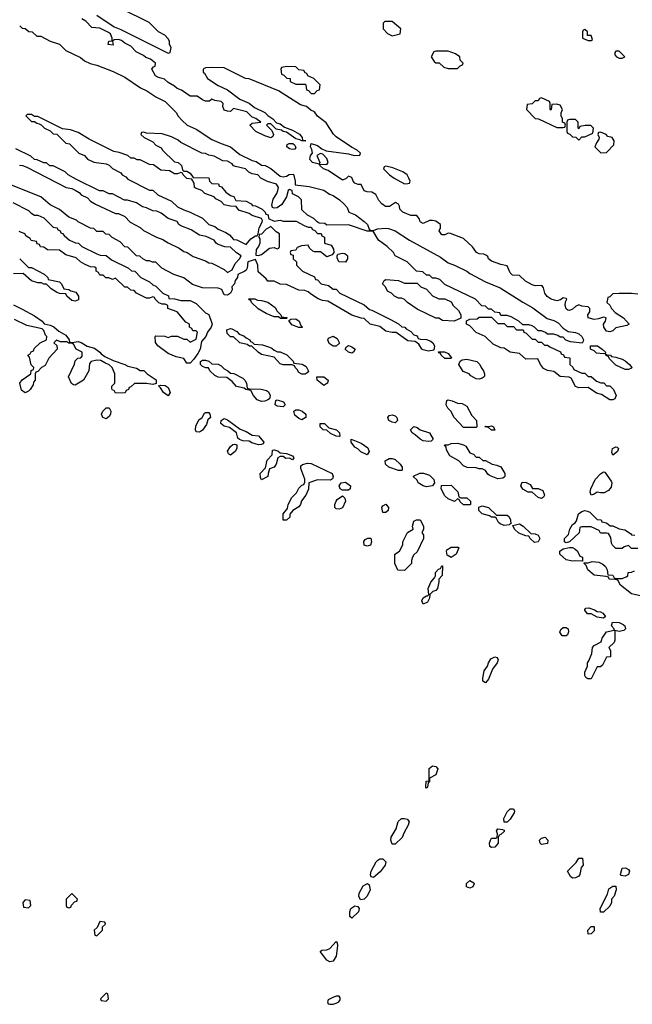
# Model space of a CAD drawing. Header units: inches. Extents: x 2769577 to 2880010, y 685631 to 825129.
# Tile 50 of 155: x 2784154 to 2788095, y 747654 to 753989. Entities that reach past the tile are written whole.
import ezdxf

# ---------------------------------------------------------------- set-up
doc = ezdxf.new("R2010")
doc.units = ezdxf.units.IN
doc.header["$MEASUREMENT"] = 0
doc.layers.add('C7784', color=7, linetype='Continuous')
doc.layers.add('C7785', color=7, linetype='Continuous')

msp = doc.modelspace()

# ---------------------------------------------------------------- linework, layer by layer
at = {"layer": 'C7784', "color": 4, "elevation": 4}
msp.add_lwpolyline([(2787983.4, 750000), (2787983.5, 749996.5), (2787977.3, 749982.7), (2787944.7, 749950), (2787954, 749930), (2787954, 749890), (2787930, 749888), (2787903.6, 749836.4), (2787890, 749826), (2787870, 749826), (2787830, 749748.7), (2787808.9, 749748.9), (2787796.4, 749756.4), (2787788.9, 749768.9), (2787788.7, 749790), (2787806, 749830), (2787806, 749850), (2787816.4, 749863.6), (2787835.3, 749910), (2787838, 749950), (2787850, 749962), (2787894, 749986), (2787898.7, 750000)], dxfattribs=at)
at = {"layer": 'C7784', "color": 4}
for points, elevation in [([(2787150, 749722), (2787134, 749734), (2787132.7, 749752.7), (2787141, 749799), (2787164.5, 749830), (2787170, 749851), (2787184, 749876), (2787210, 749890.3), (2787226, 749886), (2787231, 749870), (2787225.5, 749850), (2787196.3, 749810), (2787170, 749745.2)], 4), ([(2786770, 749044), (2786766, 749050), (2786769.4, 749090), (2786788, 749092), (2786788.3, 749171.7), (2786810, 749188.4), (2786830, 749184.9), (2786843, 749170), (2786830.6, 749130), (2786791.1, 749108.9), (2786790, 749086), (2786782, 749078), (2786778, 749050)], 4), ([(2787270, 748826), (2787268, 748850), (2787290, 748892), (2787310, 748912), (2787331.6, 748911.6), (2787336.9, 748896.9), (2787334.4, 748885.6), (2787310, 748846), (2787290, 748826)], 4), ([(2786550, 748684), (2786542.4, 748710), (2786544.7, 748730), (2786576.9, 748783.1), (2786589.6, 748830), (2786610, 748848.4), (2786630.3, 748850.3), (2786646, 748846), (2786659.1, 748830), (2786653, 748807), (2786624.4, 748755.6), (2786613.8, 748726.2), (2786570, 748684)], 4), ([(2787190, 748662), (2787178, 748670), (2787175.3, 748690), (2787182, 748710), (2787190, 748722), (2787218, 748722), (2787226, 748730), (2787228, 748750), (2787222, 748770), (2787230, 748782), (2787259.6, 748779.6), (2787270, 748774), (2787270, 748766), (2787250, 748746), (2787238, 748742), (2787232.7, 748727.3), (2787231.3, 748690), (2787210, 748664)], 4), ([(2787510, 748682), (2787502, 748690), (2787498, 748710), (2787510, 748722), (2787534, 748730), (2787551.1, 748711.1), (2787550, 748688)], 4), ([(2786430, 748469), (2786414.6, 748474.6), (2786410, 748486), (2786416, 748510), (2786447.3, 748570), (2786458, 748582), (2786470, 748590.3), (2786491, 748590), (2786510.4, 748570.4), (2786506, 748550), (2786473.1, 748506.9)], 4), ([(2787710, 748466), (2787696.4, 748476.4), (2787678, 748510), (2787734.6, 748565.4), (2787750, 748594), (2787774, 748594), (2787778, 748550), (2787766, 748534), (2787758, 748490), (2787750, 748478), (2787730, 748468.7)], 4), ([(2788050, 748478), (2788022, 748482), (2788018, 748490), (2788029.3, 748530.7), (2788051.1, 748531.1), (2788070, 748522), (2788076, 748510), (2788070, 748488.7)], 4), ([(2787050, 748402), (2787029.1, 748409.1), (2787029.2, 748430.8), (2787050, 748451.3), (2787076, 748436), (2787078, 748430), (2787070, 748409)], 4), ([(2786347, 748327), (2786336.2, 748350), (2786338.4, 748370), (2786364.2, 748415.8), (2786391, 748431), (2786402, 748422), (2786408, 748390), (2786390.3, 748349.7), (2786370, 748329.4)], 4), ([(2787890, 748246), (2787888, 748270), (2787936.4, 748363.6), (2787944, 748396), (2787970, 748414), (2787990, 748414), (2787991.3, 748390), (2787978, 748350), (2787962, 748330), (2787962, 748310), (2787950, 748286), (2787910, 748246)], 4), ([(2784190, 748326), (2784174, 748310), (2784178, 748278), (2784210, 748274), (2784226, 748290), (2784222, 748322)], 8), ([(2784490, 748366), (2784454, 748330), (2784454, 748290), (2784458, 748278), (2784470, 748274), (2784482, 748278), (2784487.3, 748292.7), (2784507.3, 748312.7), (2784522, 748318), (2784526, 748330)], 8), ([(2786290, 748208.7), (2786278, 748218), (2786278.4, 748250), (2786285.1, 748270), (2786310, 748287.7), (2786330, 748282.8), (2786337.1, 748270), (2786332.7, 748250)], 4), ([(2784670, 748186), (2784652.7, 748147.3), (2784634, 748130), (2784638, 748098), (2784650, 748094), (2784686, 748130), (2784687.3, 748152.7), (2784706, 748170), (2784702, 748182)], 8), ([(2787810, 748106), (2787808.7, 748130), (2787830, 748154), (2787850, 748154), (2787850, 748126), (2787830, 748108)], 4), ([(2786150, 747928), (2786130, 747938.7), (2786087.2, 747992.8), (2786097.2, 748002.8), (2786130, 748005.3), (2786150, 748012.4), (2786190, 748057.3), (2786196.3, 748050), (2786199.3, 748030), (2786190, 747964), (2786170, 747932)], 4), ([(2784710, 747726), (2784674, 747690), (2784678, 747678), (2784710, 747674), (2784726, 747690), (2784722, 747722)], 8), ([(2786210, 747706), (2786190, 747706), (2786163.6, 747696.4), (2786138, 747682), (2786134, 747670), (2786138, 747658), (2786150, 747654), (2786170, 747654), (2786190, 747662), (2786206, 747670), (2786216.4, 747683.6), (2786216.4, 747696.4)], 8)]:
    msp.add_lwpolyline(points, close=True, dxfattribs=dict(at, elevation=elevation))
at = {"layer": 'C7785', "color": 4, "elevation": 4}
for points in [[(2784650, 754018), (2784762, 753942), (2784805.4, 753925.4), (2785110, 753774), (2785122, 753778), (2785128, 753810), (2785118, 753830), (2785118, 753850), (2785110, 753866), (2785088.4, 753888.4), (2785046, 753910), (2784986, 753970), (2784810, 754058)], [(2788130, 752222), (2788090, 752228), (2788010, 752228), (2787970, 752226), (2787950, 752206), (2787938, 752202), (2787932, 752170), (2787951.3, 752151.3), (2787962, 752130), (2787985.4, 752105.4), (2788038, 752070), (2788074, 752030), (2788058.8, 752021.2), (2787990, 752006.6), (2787970, 751987.2), (2787950, 751981.5), (2787930, 751985.7), (2787911.5, 752010), (2787909.3, 752030.7), (2787922, 752050), (2787926, 752070), (2787910, 752075.3), (2787876.8, 752063.2), (2787850, 752059.5), (2787810, 752069.5), (2787809.6, 752090.4), (2787821.2, 752110), (2787821.2, 752130), (2787810, 752141.2), (2787770, 752146), (2787750, 752154), (2787730, 752144.5), (2787710, 752126.3), (2787690, 752116.9), (2787680.7, 752120.7), (2787668.7, 752128.7), (2787663.6, 752150), (2787665.6, 752174.4), (2787674, 752190), (2787670, 752195.3), (2787650, 752199), (2787632.8, 752187.2), (2787610, 752180.5), (2787572.7, 752190), (2787547.8, 752207.8), (2787531.8, 752230), (2787524.1, 752264.1), (2787515.9, 752275.9), (2787510, 752279.3), (2787470, 752277), (2787450, 752282.9), (2787407.2, 752307.2), (2787370, 752342.7), (2787325.1, 752345.1), (2787310, 752359.3), (2787290, 752405.2), (2787250, 752413.2), (2787190, 752436), (2787169.3, 752450), (2787165.2, 752465.2), (2787153.6, 752473.6), (2787139.5, 752479.5), (2787110, 752481.6), (2787093.2, 752490), (2787067.3, 752527.3), (2787010, 752581.2), (2786926.4, 752613.6), (2786910, 752615.3), (2786890, 752604.5), (2786870, 752605.1), (2786853.2, 752630), (2786862, 752650), (2786862, 752670), (2786831.6, 752691.6), (2786810, 752697), (2786790, 752696), (2786750, 752677.2), (2786730, 752689.2), (2786726.3, 752706.3), (2786709.3, 752729.3), (2786670, 752729.5), (2786619, 752750), (2786599.3, 752770), (2786597.2, 752790), (2786590, 752802), (2786571.9, 752811.9), (2786533.1, 752786.9), (2786507, 752787), (2786483.7, 752803.7), (2786465.1, 752825.1), (2786444.1, 752864.1), (2786418.9, 752878.9), (2786390, 752880.7), (2786370, 752887), (2786350, 752928), (2786331, 752929), (2786310, 752937.2), (2786299.3, 752950), (2786290, 752974), (2786270, 752982), (2786253.2, 752966.8), (2786230, 752957), (2786138.4, 753018.4), (2786108.1, 753028.1), (2786084, 753050), (2786080.4, 753059.6), (2786130, 753058), (2786139, 753070), (2786130, 753095.3), (2786103.1, 753123.1), (2786090, 753128.7), (2786066, 753114), (2786084.7, 753070), (2786079.8, 753060.2), (2786037.2, 753070), (2786019.5, 753090), (2786025.6, 753114.4), (2786038, 753130), (2786034, 753154), (2786024, 753170), (2786028.4, 753191.6), (2786070, 753178.8), (2786096.9, 753156.9), (2786124.7, 753144.7), (2786270, 753124.7), (2786306, 753114), (2786342, 753118), (2786346, 753130), (2786326, 753150), (2786288.7, 753168.7), (2786190, 753235.3), (2786172.9, 753252.9), (2786124.7, 753324.7), (2786070, 753368), (2786050, 753395.3), (2786026.3, 753406.3), (2785998, 753430), (2785961.5, 753441.5), (2785818, 753530), (2785630, 753608), (2785606, 753610), (2785470, 753678), (2785390, 753682), (2785350, 753678), (2785334, 753670), (2785334, 753650), (2785343.6, 753643.6), (2785362, 753610), (2785430, 753564.7), (2785490, 753538), (2785570, 753478), (2785630.7, 753450.7), (2785664, 753424), (2785730, 753391.3), (2785750, 753371.3), (2785782, 753350), (2785805.4, 753325.4), (2785830, 753318), (2785856.9, 753296.9), (2785910, 753278), (2785953, 753253), (2785972, 753230), (2785974, 753214), (2785994, 753210), (2785970, 753208.7), (2785956.4, 753216.4), (2785930, 753222), (2785870, 753264), (2785849.4, 753269.4), (2785838, 753278), (2785804, 753284), (2785770, 753318), (2785750, 753318), (2785742, 753310), (2785776, 753276), (2785786.8, 753250), (2785782.8, 753237.2), (2785770, 753227.8), (2785730, 753242), (2785672.7, 753270), (2785634, 753310), (2785650, 753322.8), (2785706, 753330), (2785672.9, 753352.9), (2785650, 753362), (2785614.8, 753394.8), (2785530, 753418), (2785510, 753398), (2785490, 753399.3), (2785470, 753407), (2785461.2, 753430), (2785462, 753450), (2785450, 753462), (2785409.1, 753469.1), (2785390, 753478), (2785375.2, 753464.8), (2785350, 753464.2), (2785330, 753472), (2785296.6, 753496.6), (2785250, 753496.4), (2785195.1, 753535.1), (2785166.3, 753546.3), (2785150, 753560.9), (2785110, 753583.7), (2785085.8, 753605.8), (2785039.7, 753619.7), (2785028.4, 753628.4), (2785004, 753670), (2785014, 753686), (2785026, 753690), (2785028, 753710), (2784995.3, 753735.3), (2784966, 753746), (2784950, 753759.3), (2784902.4, 753782.4), (2784870, 753819), (2784830, 753837.2), (2784810, 753855.3), (2784790, 753861.2), (2784761, 753859), (2784752, 753850), (2784754.4, 753825.6), (2784724, 753830), (2784728, 753850), (2784748, 753852), (2784749, 753870), (2784737.5, 753897.5), (2784726.3, 753906.3), (2784670, 753933.2), (2784618, 753938), (2784579.6, 753979.6), (2784554.5, 753994.5)], [(2784154, 753950), (2784170, 753934), (2784190, 753932), (2784212.7, 753912.7), (2784234, 753910), (2784263.6, 753883.6), (2784290, 753882), (2784350.9, 753850.9), (2784410, 753831.3), (2784451.1, 753791.1), (2784545.4, 753745.4), (2784570, 753724.7), (2784607.1, 753707.1), (2784650, 753696), (2784754.4, 753654.4), (2784830, 753618), (2784930.7, 753550.7), (2784972, 753530), (2785030, 753491.3), (2785090, 753462), (2785162, 753390), (2785172, 753370), (2785199.6, 753339.6), (2785232, 753310), (2785290, 753284.7), (2785390, 753218), (2785450, 753191.3), (2785510.9, 753170.9), (2785570, 753122), (2785650, 753082), (2785675.3, 753075.3), (2785710, 753052), (2785734, 753050), (2785770, 753031.3), (2785830, 752982), (2785850, 752978), (2785870, 752981), (2785887.3, 752992.7), (2785914.8, 752994.8), (2785926.8, 752950), (2785927.1, 752927.1), (2786015.3, 752915.3), (2786110, 752891), (2786146.4, 752866.4), (2786170, 752858), (2786212, 752830), (2786242, 752802), (2786259.8, 752779.8), (2786272, 752750), (2786314, 752734), (2786370.7, 752690.7), (2786392, 752670), (2786402, 752642), (2786410, 752634), (2786430, 752632), (2786456.4, 752643.6), (2786510, 752646.8), (2786526, 752646), (2786570, 752631.3), (2786662, 752570), (2786861.4, 752461.4), (2786910, 752424.7), (2786952, 752410), (2787030, 752371), (2787050, 752356), (2787150, 752302.8), (2787244.5, 752264.5), (2787390.6, 752170.6), (2787454.6, 752134.6), (2787547.3, 752067.3), (2787590, 752053), (2787617.3, 752037.3), (2787650, 752004.7), (2787682, 751982), (2787730, 751976.3), (2787750, 751966.8), (2787770.7, 751950), (2787781, 751930), (2787779.8, 751920.2), (2787772, 751908), (2787696.4, 751916.4), (2787667.3, 751927.3), (2787650, 751946), (2787630, 751946), (2787616.4, 751956.4), (2787590, 751966), (2787550, 751966), (2787536.4, 751976.4), (2787510, 751986), (2787490, 751986), (2787466, 752010), (2787450, 752018), (2787430, 752026), (2787390, 752026), (2787366, 752050), (2787316.4, 752076.4), (2787290, 752086), (2787250, 752086), (2787242, 752102), (2787210, 752106), (2787190, 752126), (2787170, 752126), (2787150, 752146), (2787127.3, 752147.3), (2787086, 752190), (2786890, 752286), (2786856.4, 752316.4), (2786830, 752326), (2786810, 752326), (2786790, 752346), (2786770, 752346), (2786747.3, 752367.3), (2786706, 752370), (2786646, 752430), (2786568.9, 752468.9), (2786558, 752490), (2786518, 752530), (2786462, 752570), (2786427.3, 752627.3), (2786390, 752628), (2786270, 752668), (2786130, 752666), (2786116.4, 752676.4), (2786080.4, 752680.4), (2786067.3, 752687.3), (2786046, 752710), (2786006, 752730), (2785970, 752766), (2785966, 752830), (2785948, 752850), (2785908.9, 752868.9), (2785906, 752890), (2785890, 752895.3), (2785882, 752890), (2785871.3, 752850), (2785841.1, 752798.9), (2785810, 752777.2), (2785790, 752775.3), (2785780.2, 752780.2), (2785775.3, 752795.3), (2785785.6, 752834.4), (2785808.7, 752870), (2785815.3, 752890), (2785818, 752910), (2785806, 752930), (2785748.7, 752948.7), (2785706, 752970), (2785686, 752990), (2785650, 752998), (2785628.4, 753008.4), (2785606, 753030), (2785543.1, 753043.1), (2785530, 753048), (2785520.4, 753060.4), (2785490, 753078), (2785460.4, 753080.4), (2785406, 753110), (2785370, 753118), (2785348.4, 753128.4), (2785326, 753130), (2785190, 753198), (2785173.6, 753213.6), (2785130, 753235.3), (2785070, 753255.3), (2784970, 753258), (2784950, 753266), (2784938, 753262), (2784934, 753250), (2784954, 753230), (2785010, 753202), (2785030, 753182), (2785063.6, 753163.6), (2785072, 753150), (2785150, 753074), (2785174, 753070), (2785194, 753050), (2785202, 753022), (2785210, 753014), (2785230, 753014), (2785250, 753002), (2785270, 752974), (2785371.6, 752971.6), (2785374, 752950), (2785390, 752934), (2785432.7, 752932.7), (2785438, 752918), (2785452.7, 752912.7), (2785479.6, 752879.6), (2785510, 752858), (2785531.1, 752851.1), (2785544.7, 752824.7), (2785610, 752822), (2785643.6, 752803.6), (2785652.7, 752792.7), (2785670, 752792), (2785714, 752770), (2785734, 752750), (2785738, 752738), (2785752.7, 752732.7), (2785754, 752710), (2785790, 752692), (2785830, 752698), (2785850, 752692), (2785931.6, 752691.6), (2785983.6, 752663.6), (2786010, 752654), (2786030, 752654), (2786038, 752638), (2786052.7, 752632.7), (2786070, 752614), (2786092.7, 752612.7), (2786098, 752598), (2786114, 752590), (2786114, 752550), (2786158, 752538), (2786172.7, 752512.7), (2786174, 752490), (2786164.7, 752475.3), (2786130, 752462), (2786090, 752495.3), (2786050, 752495.3), (2786040.2, 752500.2), (2786019, 752519), (2786010, 752538), (2785966, 752534), (2785938, 752522), (2785930, 752506), (2785898, 752502), (2785894, 752490), (2785898, 752478), (2785912.7, 752472.7), (2785914, 752450), (2785934, 752430), (2785934, 752410), (2785974, 752370), (2786050, 752334), (2786058, 752318), (2786070, 752314), (2786094, 752290), (2786139.6, 752279.6), (2786170, 752254), (2786190, 752254), (2786214, 752230), (2786370, 752154), (2786403.6, 752123.6), (2786419.6, 752119.6), (2786539.8, 752059.8), (2786591.6, 752031.6), (2786612.7, 752012.7), (2786631.3, 752011.3), (2786639.6, 751999.6), (2786670, 751982), (2786690, 751962), (2786710, 751954), (2786718, 751938), (2786732.7, 751932.7), (2786770, 751932), (2786799.8, 751919.8), (2786812, 751910), (2786822, 751890), (2786818, 751862), (2786784.7, 751855.3), (2786750, 751865.2), (2786742, 751870), (2786722, 751902), (2786698, 751918), (2786650, 751922), (2786576.4, 751976.4), (2786550, 751975.3), (2786510, 751985.2), (2786470, 752015.3), (2786409, 752029), (2786370, 752066), (2786350, 752068), (2786290, 752088.7), (2786137.2, 752177.2), (2786102.7, 752182.7), (2786073.2, 752193.2), (2786024, 752224), (2786010, 752238), (2785987.3, 752247.3), (2785950, 752248), (2785870, 752286), (2785830, 752288), (2785790, 752306), (2785750, 752306), (2785740.4, 752320.4), (2785687.3, 752367.3), (2785686, 752410), (2785670, 752446), (2785622, 752430), (2785618, 752390), (2785610, 752378), (2785602, 752370), (2785558, 752350), (2785554.8, 752330), (2785541, 752310), (2785536, 752290), (2785518, 752270), (2785521, 752250), (2785510.8, 752229.2), (2785490, 752215.3), (2785470, 752218), (2785453.6, 752253.6), (2785430, 752262), (2785330, 752264), (2785265.6, 752285.6), (2785210, 752328.7), (2785146, 752350), (2785069.1, 752389.1), (2785030, 752428), (2785008.9, 752428.9), (2784990, 752438), (2784970, 752438), (2784946, 752450), (2784927.3, 752467.3), (2784906, 752470), (2784850, 752526), (2784830, 752528), (2784800.4, 752560.4), (2784748.4, 752588.4), (2784730, 752606), (2784708.4, 752608.4), (2784690, 752626), (2784650, 752626), (2784630, 752646), (2784610, 752648), (2784529.1, 752689.1), (2784519, 752699), (2784470, 752718), (2784410, 752768), (2784350, 752798), (2784290, 752848), (2784070, 752938)], [(2784152.7, 753052.7), (2784171.6, 753051.6), (2784199.6, 753039.6), (2784454, 752910), (2784490, 752902), (2784511.6, 752891.6), (2784536.9, 752876.9), (2784550, 752862), (2784590, 752842), (2784610, 752822), (2784642, 752802), (2784770, 752742), (2784790, 752742), (2784830, 752722), (2784865.4, 752685.4), (2784930, 752652), (2784950, 752632), (2785034, 752590), (2785075.3, 752575.3), (2785110, 752552), (2785179.8, 752519.8), (2785210, 752498), (2785230.9, 752490.9), (2785270, 752464.7), (2785350, 752438), (2785370, 752424.7), (2785390, 752422), (2785411.3, 752411.3), (2785470, 752382), (2785490, 752362), (2785520.4, 752379.6), (2785540.2, 752419.8), (2785568, 752450), (2785578, 752470), (2785548.9, 752488.9), (2785510, 752526), (2785472.7, 752527.3), (2785430, 752542), (2785418, 752550), (2785406, 752570), (2785354.6, 752594.6), (2785310, 752602), (2785256.4, 752636.4), (2785190, 752662), (2785178, 752670), (2785166, 752690), (2785109.1, 752709.1), (2785063.1, 752743.1), (2785036, 752756), (2785010, 752759), (2784970, 752778), (2784944, 752784), (2784906, 752810), (2784847.3, 752827.3), (2784828.4, 752828.4), (2784750, 752868), (2784728.9, 752868.9), (2784690, 752888), (2784668.4, 752888.4), (2784520.4, 752960.4), (2784466, 752990), (2784446, 753010), (2784370, 753048), (2784348.4, 753048.4), (2784327.3, 753067.3), (2784308.4, 753068.4), (2784267.3, 753087.3), (2784248.4, 753088.4), (2784226, 753110), (2784130, 753158)], [(2784110, 752812), (2784210, 752762), (2784225.4, 752745.4), (2784250, 752732), (2784270, 752732), (2784310, 752714), (2784370, 752654), (2784394, 752650), (2784398, 752638), (2784414, 752630), (2784418, 752618), (2784430, 752614), (2784439.6, 752599.6), (2784474, 752570), (2784512.7, 752552.7), (2784531.6, 752551.6), (2784554, 752530), (2784650, 752482), (2784672.7, 752472.7), (2784710, 752472), (2784743.6, 752443.6), (2784854, 752390), (2784872.7, 752372.7), (2784894, 752370), (2784934, 752330), (2784990, 752302), (2785010, 752282), (2785030, 752274), (2785074, 752230), (2785111.1, 752211.1), (2785114, 752194), (2785150, 752192), (2785190, 752182), (2785250, 752182), (2785290, 752162), (2785350, 752102), (2785371, 752091), (2785391.3, 752030), (2785384.7, 752010), (2785362, 751978), (2785351, 751950), (2785322.8, 751917.2), (2785314, 751870), (2785299.1, 751840.9), (2785275.3, 751804.7), (2785250, 751778), (2785230, 751778), (2785210, 751808), (2785160.2, 751820.2), (2785110, 751842), (2785042, 751890), (2785028, 751912), (2785026, 751950), (2785030, 751954), (2785088.4, 751951.6), (2785110, 751944.7), (2785130, 751952), (2785170, 751952), (2785210, 751934), (2785230, 751934), (2785250, 751914), (2785290, 751934), (2785298, 751978), (2785290, 751986), (2785267.3, 751987.3), (2785262, 752002), (2785246, 752010), (2785246, 752030), (2785223.1, 752043.1), (2785166, 752110), (2785106, 752130), (2785106, 752150), (2785090, 752158), (2785070, 752158), (2785050, 752168), (2785026, 752190), (2785022, 752202), (2785010, 752206), (2784990, 752198), (2784970, 752198), (2784934.6, 752214.6), (2784906, 752230), (2784890, 752246), (2784870, 752248), (2784847.3, 752267.3), (2784830, 752268), (2784770, 752326), (2784750, 752318), (2784727.3, 752327.3), (2784708.4, 752328.4), (2784690, 752346), (2784670, 752346), (2784662, 752362), (2784646, 752370), (2784646, 752390), (2784636.4, 752396.4), (2784610, 752398), (2784574.6, 752414.6), (2784546, 752430), (2784516.4, 752456.4), (2784450, 752475.3), (2784410, 752506), (2784332.7, 752507.3), (2784310, 752526), (2784287.3, 752527.3), (2784282, 752542), (2784267.3, 752547.3), (2784262, 752562), (2784227.3, 752567.3), (2784222, 752582), (2784196.4, 752596.4), (2784186, 752610), (2784150, 752626)], [(2784154, 752450), (2784210, 752394), (2784230, 752394), (2784311.6, 752351.6), (2784334, 752330), (2784338, 752318), (2784410, 752302), (2784422, 752290), (2784438, 752258), (2784470, 752252), (2784483.6, 752243.6), (2784515.3, 752235.3), (2784532, 752210), (2784532.7, 752187.3), (2784510, 752178), (2784490, 752182), (2784458, 752210), (2784450, 752226), (2784410, 752228), (2784390, 752235.3), (2784356.4, 752256.4), (2784327.3, 752287.3), (2784310, 752288), (2784295.3, 752295.3), (2784270, 752295.3), (2784230, 752308), (2784175.3, 752355.3), (2784114.6, 752354.6)], [(2784114.4, 752154.4), (2784170, 752127.3), (2784250, 752084), (2784298, 752050), (2784311.1, 752031.1), (2784350, 752022.8), (2784372.7, 752012.7), (2784405.5, 751985.5), (2784450, 751958), (2784472, 751930), (2784474, 751914), (2784492, 751912), (2784530, 751917.3), (2784550, 751910.8), (2784587.3, 751887.3), (2784634.6, 751874.6), (2784670.5, 751850.5), (2784678.8, 751838.8), (2784702, 751822), (2784755.3, 751795.3), (2784830, 751771), (2784850, 751758.8), (2784906.4, 751746.4), (2784930, 751732), (2784951.6, 751731.6), (2784974, 751710), (2785031, 751671), (2785032.7, 751647.3), (2785010, 751642), (2784970, 751649), (2784892.7, 751647.3), (2784870, 751626), (2784858, 751622), (2784854, 751610), (2784838, 751602), (2784831.6, 751588.4), (2784770, 751586), (2784762, 751602), (2784750, 751606), (2784747.3, 751612.7), (2784746, 751630), (2784766, 751650), (2784766, 751710), (2784748, 751750), (2784730, 751768), (2784702, 751782), (2784675.3, 751795.3), (2784650, 751799), (2784614, 751790), (2784603.6, 751776.4), (2784598, 751730), (2784564.7, 751670), (2784510, 751638), (2784500.4, 751640.4), (2784487.3, 751647.3), (2784468.4, 751691.6), (2784507.3, 751772.7), (2784510, 751794), (2784528.4, 751811.6), (2784547.3, 751812.7), (2784556.4, 751823.6), (2784555.3, 751850), (2784518, 751870), (2784500.4, 751900.4), (2784490, 751908), (2784470, 751908), (2784456.4, 751916.4), (2784416.4, 751916.4), (2784390, 751926), (2784374, 751910), (2784392, 751892), (2784394, 751870), (2784342, 751810), (2784316.9, 751763.1), (2784294, 751750), (2784270, 751726), (2784258, 751722), (2784254, 751710), (2784254, 751670), (2784243.6, 751656.4), (2784239.6, 751640.4), (2784222, 751610), (2784210, 751598), (2784188.7, 751588.7), (2784164.7, 751604.7), (2784155.3, 751650), (2784169, 751671), (2784226, 751710), (2784228.4, 751731.6), (2784242, 751738), (2784246, 751750), (2784228.4, 751768.4), (2784218, 751818), (2784206, 751830), (2784222, 751838), (2784227.3, 751852.7), (2784242, 751858), (2784247.3, 751872.7), (2784286, 751910), (2784326, 751930), (2784328, 751950), (2784319, 751959), (2784308.7, 751990), (2784299.3, 751999.3), (2784200.2, 752020.2), (2784120.2, 752060.2)], [(2788130, 750586), (2788090, 750586), (2788070, 750606), (2788043.6, 750596.4), (2788030, 750586), (2787990, 750586), (2787967.3, 750607.3), (2787960.4, 750620.4), (2787956.4, 750656.4), (2787942, 750682), (2787930, 750686), (2787890, 750686), (2787882, 750702), (2787830, 750726), (2787770, 750726), (2787758, 750722), (2787752.7, 750687.3), (2787691.6, 750628.4), (2787670, 750622), (2787664.7, 750624.7), (2787658, 750630), (2787659, 750650), (2787683.7, 750676.3), (2787694, 750710), (2787710, 750741), (2787727.3, 750752.7), (2787735.1, 750764.9), (2787749.8, 750810.2), (2787770, 750824.4), (2787790, 750830.8), (2787807.7, 750827.7), (2787820.7, 750820.7), (2787870, 750774), (2787894, 750770), (2787898, 750758), (2787930, 750752), (2787952.7, 750732.7), (2787970, 750732), (2788010, 750712), (2788046.4, 750706.4), (2788083.6, 750683.6), (2788090, 750674), (2788111.3, 750671.3)], [(2788176.4, 750276.4), (2788090, 750294), (2788018, 750350), (2788002, 750382), (2787987.3, 750387.3), (2787946, 750390), (2787942, 750402), (2787927.3, 750407.3), (2787850, 750416), (2787808.7, 750450), (2787798, 750478), (2787786, 750490), (2787786, 750494), (2787810, 750494), (2787836.4, 750503.6), (2787879.6, 750499.6), (2787906, 750486), (2787922, 750470), (2787934, 750450), (2787938, 750418), (2787970, 750414), (2787978, 750398), (2787990, 750394), (2788030, 750394), (2788056.4, 750403.6), (2788066, 750410), (2788067.3, 750432.7), (2788090, 750434), (2788110, 750442)], [(2787898.7, 750000), (2787902, 750010), (2787929.3, 750050.7), (2787978, 750062), (2787978, 750070), (2787962, 750090), (2787968, 750112), (2788010, 750110.8), (2788037.1, 750097.1), (2788046, 750090), (2788051.3, 750070), (2788041, 750059), (2788010, 750053.2), (2787982, 750058), (2787983.4, 750000)]]:
    msp.add_lwpolyline(points, dxfattribs=at)
for points in [[(2786550, 753978), (2786503.6, 753976.4), (2786492.7, 753967.3), (2786492, 753930), (2786519.6, 753899.6), (2786550, 753884.7), (2786602, 753898), (2786606, 753930)], [(2787790, 753926), (2787778, 753922), (2787774, 753910), (2787774, 753870), (2787810, 753854), (2787830, 753854), (2787838, 753862), (2787830, 753886), (2787807.3, 753887.3), (2787806, 753910)], [(2786910, 753786), (2786830, 753786), (2786818, 753782), (2786802, 753750), (2786819.6, 753719.6), (2786830, 753712), (2786851.6, 753711.6), (2786883.6, 753683.6), (2786910, 753674), (2786970, 753674), (2786987.3, 753692.7), (2787002, 753698), (2787006, 753710), (2786988, 753728), (2786986, 753750), (2786958, 753770)], [(2788010, 753786), (2787990, 753786), (2787982, 753778), (2787983.6, 753763.6), (2787994, 753750), (2788010, 753742), (2788030, 753742), (2788046, 753750)], [(2785872.7, 753687.3), (2785838, 753682), (2785834, 753670), (2785838, 753638), (2785852.7, 753632.7), (2785872.7, 753612.7), (2785894, 753610), (2785894, 753590), (2785930, 753574), (2785990, 753574), (2785994, 753570), (2785998, 753538), (2786012.7, 753532.7), (2786030, 753514), (2786050, 753514), (2786067.3, 753532.7), (2786082, 753538), (2786086, 753570), (2786046, 753610), (2786007.3, 753627.3), (2786002, 753642), (2785990, 753646), (2785982, 753662), (2785950, 753666), (2785930, 753686)], [(2787510, 753486), (2787498, 753482), (2787490, 753466), (2787470, 753466), (2787451.6, 753448.4), (2787418, 753442), (2787414, 753410), (2787470, 753354), (2787491.6, 753351.6), (2787610, 753294), (2787650, 753294), (2787662, 753298), (2787666, 753310), (2787662, 753322), (2787646, 753330), (2787646, 753350), (2787638, 753370), (2787638, 753390), (2787646, 753410), (2787630, 753438), (2787610, 753446), (2787578, 753442), (2787574, 753410), (2787570, 753406), (2787566, 753410), (2787566, 753450), (2787562, 753462)], [(2784230, 753378), (2784202, 753378), (2784194, 753370), (2784230, 753334), (2784250, 753334), (2784263.6, 753323.6), (2784279.6, 753319.6), (2784292.7, 753312.7), (2784314, 753290), (2784350, 753274), (2784370, 753254), (2784392.7, 753252.7), (2784450, 753194), (2784474, 753190), (2784534, 753130), (2784570, 753114), (2784590, 753092), (2784630, 753072), (2784710, 753062), (2784730, 753052), (2784750, 753032), (2784803.6, 753003.6), (2784814, 752990), (2784836.9, 752976.9), (2784850, 752962), (2784990, 752892), (2785010.9, 752890.9), (2785042, 752862), (2785130, 752822), (2785170, 752784.7), (2785210, 752764.7), (2785250, 752751.3), (2785330.9, 752710.9), (2785370, 752672), (2785410, 752658), (2785430, 752642), (2785479.8, 752619.8), (2785503.6, 752603.6), (2785530, 752574), (2785550, 752572), (2785610, 752542), (2785640.9, 752579.1), (2785670, 752598), (2785682, 752598), (2785688.7, 752611.3), (2785695.3, 752650), (2785714.6, 752685.4), (2785716.4, 752696.4), (2785708.7, 752708.7), (2785650, 752728.7), (2785630, 752742), (2785564, 752764), (2785547.3, 752787.3), (2785510, 752788), (2785470, 752798), (2785450, 752818), (2785416.4, 752836.4), (2785406, 752850), (2785346, 752870), (2785326, 752890), (2785284.7, 752904.7), (2785278, 752910), (2785276.4, 752936.4), (2785262, 752962), (2785230, 752966), (2785206, 752990), (2785202, 753002), (2785190, 753006), (2785170, 752998), (2785150, 752998), (2785117.2, 753017.2), (2785061.2, 753021.2), (2785014.6, 753054.6), (2784990, 753058), (2784930, 753088), (2784910, 753088), (2784890, 753098), (2784870, 753098), (2784850, 753115.3), (2784794.6, 753134.6), (2784760.4, 753140.4), (2784600.2, 753220.2), (2784530, 753262), (2784480.4, 753280.4), (2784430, 753286), (2784270, 753366), (2784250, 753366)], [(2787730, 753346), (2787690, 753346), (2787678, 753342), (2787674, 753330), (2787674, 753270), (2787678, 753258), (2787692.7, 753252.7), (2787710, 753234), (2787732.7, 753232.7), (2787750, 753214), (2787770, 753234), (2787790, 753234), (2787842, 753258), (2787846, 753290), (2787827.3, 753307.3), (2787792.7, 753307.3), (2787758, 753302), (2787750, 753286), (2787746, 753290), (2787746, 753330)], [(2787890, 753266), (2787878, 753262), (2787874, 753250), (2787882, 753230), (2787879.6, 753220.4), (2787863.6, 753196.4), (2787854, 753170), (2787892.7, 753132.7), (2787930, 753134), (2787976.4, 753183.6), (2787978, 753210), (2787966, 753230), (2787938, 753238), (2787926, 753250)], [(2785910, 753153.2), (2785890, 753158), (2785873.2, 753170), (2785874.6, 753185.4), (2785887, 753193), (2785911.1, 753191.1), (2785922.8, 753182.8), (2785930, 753166), (2785924.7, 753155.3)], [(2786510, 753046), (2786498, 753042), (2786494, 753030), (2786534, 752990), (2786562, 752970), (2786630, 752932), (2786650, 752934), (2786662, 752938), (2786666, 752950), (2786658, 752970), (2786646, 752990), (2786618, 753010), (2786554.6, 753034.6)], [(2785770, 752658), (2785739.8, 752640.2), (2785710, 752608), (2785694, 752606), (2785692, 752590), (2785698, 752578), (2785698.8, 752550), (2785691.3, 752530), (2785674.8, 752510), (2785672.7, 752472.7), (2785690, 752471.3), (2785710, 752478), (2785760.4, 752519.6), (2785790, 752522), (2785810, 752514), (2785822, 752518), (2785826, 752530), (2785826, 752610), (2785803.1, 752623.1)], [(2786250, 752428.7), (2786208, 752430), (2786196.4, 752456.4), (2786195.3, 752470), (2786200.2, 752479.8), (2786230, 752486), (2786244.7, 752484.7), (2786256.9, 752476.9), (2786262, 752470), (2786262, 752450)], [(2786630, 752294), (2786710, 752294), (2786734, 752270), (2786770, 752254), (2786810, 752212), (2786850, 752192), (2786890, 752192), (2786930, 752174), (2786942, 752150), (2786976.9, 752116.9), (2786992, 752090), (2786991.3, 752068.7), (2786950, 752048.7), (2786874, 752054), (2786850, 752068), (2786830, 752068), (2786710, 752126), (2786648.9, 752168.9), (2786630, 752188), (2786610, 752198), (2786590, 752198), (2786566, 752210), (2786546, 752230), (2786521.2, 752241.2), (2786508, 752270), (2786488, 752290), (2786498, 752310), (2786510, 752318), (2786591.3, 752311.3)], [(2785870, 752066), (2785832.7, 752067.3), (2785818, 752078), (2785790, 752078), (2785738.6, 752098.6), (2785689, 752129), (2785646, 752170), (2785642, 752182), (2785630, 752186), (2785627.3, 752192.7), (2785667.3, 752192.7), (2785683.6, 752183.6), (2785710, 752182), (2785751, 752171), (2785796.9, 752136.9), (2785810, 752114), (2785834, 752090), (2785838, 752078), (2785870, 752072), (2785874, 752070)], [(2785970, 752008.7), (2785949.2, 752009.2), (2785904.7, 752024.7), (2785886, 752054), (2785898, 752062), (2785930, 752064.7), (2785952, 752050), (2785962, 752022), (2785974, 752010)], [(2787230, 752034), (2787270, 752034), (2787290, 752014), (2787330, 752014), (2787350, 751994), (2787392.7, 751992.7), (2787398, 751978), (2787412.7, 751972.7), (2787450, 751934), (2787470, 751934), (2787490, 751914), (2787510, 751914), (2787530, 751894), (2787550, 751894), (2787563.6, 751883.6), (2787632.7, 751852.7), (2787638, 751838), (2787652.7, 751832.7), (2787658, 751818), (2787690, 751814), (2787694, 751810), (2787694, 751770), (2787712.7, 751752.7), (2787718, 751738), (2787770, 751714), (2787790, 751714), (2787810, 751694), (2787830, 751694), (2787863.6, 751663.6), (2787892.7, 751652.7), (2787911.6, 751651.6), (2787930, 751634), (2787950, 751634), (2787974, 751610), (2787992, 751570), (2787982, 751550), (2787970, 751542), (2787950, 751544), (2787896.4, 751576.4), (2787865.6, 751585.6), (2787810, 751622), (2787750, 751619.3), (2787730, 751629.2), (2787702, 751682), (2787689, 751689), (2787630, 751694), (2787590, 751725.2), (2787550, 751732.7), (2787524.5, 751744.5), (2787504, 751770), (2787487.3, 751807.3), (2787410, 751805.2), (2787370, 751842), (2787309.2, 751849.2), (2787270, 751875.3), (2787250, 751878), (2787200.2, 751900.2), (2787148, 751950), (2787090, 751975.3), (2787050, 752018), (2787028.7, 752030), (2787028.7, 752051.3), (2787050, 752062), (2787096.4, 752063.6), (2787110, 752074), (2787190, 752074)], [(2785990, 751708.7), (2785969.1, 751709.1), (2785950, 751718), (2785939, 751739), (2785926, 751750), (2785922, 751762), (2785907.3, 751767.3), (2785850, 751769), (2785830, 751775.3), (2785790, 751818), (2785710, 751835.3), (2785688.9, 751848.9), (2785648, 751888), (2785632, 751888), (2785618, 751898), (2785570, 751908.7), (2785530, 751948), (2785509.1, 751949.1), (2785488.9, 751968.9), (2785487.3, 751992.7), (2785510, 752002), (2785519.6, 751999.6), (2785550, 751982), (2785566, 751966), (2785595.3, 751955.3), (2785610, 751942), (2785634, 751930), (2785638, 751918), (2785650, 751914), (2785662, 751902), (2785716.9, 751896.9), (2785762, 751882), (2785776, 751876), (2785790, 751862), (2785812.7, 751852.7), (2785830, 751852), (2785871.6, 751831.6), (2785912.7, 751792.7), (2785918, 751778), (2785971.6, 751771.6), (2785996.9, 751756.9), (2786012, 751728), (2786003.6, 751716.4)], [(2786170, 751889), (2786145.6, 751905.6), (2786135.3, 751930), (2786141.2, 751938.8), (2786170, 751952), (2786196.9, 751936.9), (2786212, 751908), (2786190, 751889)], [(2786290, 751844), (2786270, 751848.7), (2786248, 751870), (2786256.4, 751883.6), (2786268.4, 751891.6), (2786290, 751884.7), (2786311.3, 751870), (2786302, 751850)], [(2787910, 751838), (2787864, 751844), (2787850, 751858), (2787826, 751870), (2787826, 751890), (2787872, 751890), (2787902, 751870), (2787922, 751850), (2787919.6, 751840.4)], [(2785710, 751533.2), (2785682, 751542), (2785658, 751570), (2785642, 751602), (2785608.4, 751608.4), (2785598, 751618), (2785549.1, 751629.1), (2785520.4, 751660.4), (2785487.3, 751687.3), (2785430, 751689), (2785410, 751699), (2785378, 751730), (2785368, 751748), (2785352, 751748), (2785330, 751758), (2785318, 751770), (2785318, 751790), (2785330, 751798), (2785350, 751798), (2785371.6, 751791.6), (2785390, 751774), (2785430, 751772), (2785450, 751762), (2785470, 751742), (2785494, 751730), (2785510, 751714), (2785531.6, 751711.6), (2785590, 751682), (2785602, 751670), (2785612, 751650), (2785618, 751618), (2785630, 751614), (2785708.4, 751611.6), (2785742.8, 751602.8), (2785754.8, 751594.8), (2785764.7, 751570), (2785762, 751550), (2785750, 751542), (2785730, 751534)], [(2786930, 751808), (2786890, 751808.7), (2786866, 751830), (2786862, 751842), (2786850, 751846), (2786847.3, 751852.7), (2786887.3, 751852.7), (2786910, 751842), (2786932.7, 751812.7)], [(2787110, 751675.3), (2787090, 751678), (2787056.4, 751696.4), (2787046, 751710), (2787006, 751726), (2786978, 751770), (2786987.3, 751792.7), (2787000.4, 751799.6), (2787030, 751804.7), (2787094, 751790), (2787114, 751770), (2787122, 751750), (2787138, 751730), (2787144.7, 751710), (2787143.6, 751696.4), (2787142, 751690), (2787130, 751682)], [(2788050, 751738), (2787990, 751766), (2787947.3, 751807.3), (2787942, 751822), (2787927.3, 751827.3), (2787922, 751838), (2787932, 751832), (2787954, 751830), (2787962, 751822), (2787990, 751818), (2788030, 751804.7), (2788050, 751794), (2788078, 751770), (2788092, 751750), (2788090, 751746), (2788070, 751738)], [(2786110, 751635.3), (2786068, 751670), (2786066, 751690), (2786110, 751692), (2786138, 751670), (2786134, 751650), (2786130, 751648)], [(2785110, 751568.7), (2785079, 751590), (2785060.4, 751620.4), (2785047.3, 751632.7), (2785062, 751638), (2785090, 751636), (2785110, 751622), (2785121, 751590)], [(2784710, 751421.2), (2784688.7, 751430), (2784681.2, 751450), (2784689.4, 751470.6), (2784710, 751492), (2784730, 751492), (2784741, 751470), (2784738.8, 751450), (2784730, 751435.3)], [(2785850, 751498), (2785810, 751502), (2785798, 751510), (2785802, 751538), (2785810, 751542), (2785852, 751530), (2785862, 751510)], [(2787010, 751366), (2786948, 751430), (2786928, 751470), (2786909.1, 751489.1), (2786898, 751510), (2786902, 751538), (2786910, 751542), (2786936.9, 751536.9), (2786970, 751522), (2786999.6, 751519.6), (2787030, 751502), (2787062, 751442), (2787092, 751410), (2787094, 751370), (2787090, 751366)], [(2785310, 751335.3), (2785290, 751338), (2785284, 751350), (2785286.3, 751373.7), (2785306, 751414), (2785328, 751430), (2785343.1, 751456.9), (2785350, 751462), (2785370, 751462), (2785378, 751450), (2785382, 751430), (2785364.7, 751415.3), (2785355.3, 751384.7), (2785330, 751348.7)], [(2785690, 751252.7), (2785646.8, 751266.8), (2785630, 751277.2), (2785590, 751279), (2785568, 751288), (2785556.4, 751296.4), (2785548, 751330), (2785504, 751364), (2785470, 751374), (2785448.7, 751390), (2785449.1, 751410.9), (2785470, 751422.8), (2785490, 751414.8), (2785573.2, 751353.2), (2785610, 751339.1), (2785650, 751316.3), (2785690.3, 751310.4), (2785724.7, 751270), (2785719.8, 751260.2), (2785710, 751255.3)], [(2785970, 751415.3), (2785950, 751422), (2785924.7, 751444.7), (2785918, 751470), (2785930, 751478), (2785950, 751478), (2785970.9, 751470.9), (2785994, 751450), (2785994, 751430), (2785990, 751428)], [(2786570, 751395.3), (2786550, 751399), (2786528, 751410), (2786522, 751430), (2786530, 751442), (2786550, 751446), (2786570, 751441), (2786581, 751430), (2786584.7, 751410)], [(2786210, 751308), (2786190, 751308.7), (2786154, 751326), (2786130, 751348), (2786106, 751350), (2786088, 751370), (2786088, 751390), (2786114, 751390), (2786142, 751362), (2786191, 751351), (2786212, 751330), (2786214, 751310)], [(2786785.4, 751274.6), (2786750, 751279), (2786729.3, 751289.3), (2786698.6, 751318.6), (2786678, 751330), (2786668, 751350), (2786690, 751371), (2786710, 751364.7), (2786730.9, 751350.9), (2786790, 751331), (2786814, 751290), (2786810, 751286), (2786802, 751278)], [(2787210, 751348), (2787188.4, 751348.4), (2787170, 751366), (2787146, 751370), (2787150, 751374), (2787172, 751372), (2787190, 751376), (2787202, 751370)], [(2785510, 751188), (2785496.4, 751196.4), (2785490, 751212), (2785510, 751242), (2785524.7, 751255.3), (2785538, 751258), (2785550, 751254), (2785551.3, 751230), (2785541, 751210)], [(2786390, 751188.7), (2786349.1, 751209.1), (2786330, 751228), (2786310, 751238), (2786286, 751270), (2786286, 751290), (2786350, 751264.7), (2786394.4, 751234.4), (2786402, 751210)], [(2787090, 751174), (2787110, 751174), (2787132.7, 751152.7), (2787150, 751152), (2787194, 751130), (2787223.5, 751123.5), (2787250, 751111.3), (2787274, 751070), (2787274, 751050), (2787270, 751046), (2787262, 751038), (2787230, 751034), (2787177.2, 751057.2), (2787165.2, 751065.2), (2787150, 751088), (2787130, 751098), (2787110, 751098), (2787090, 751106), (2787032.7, 751107.3), (2787010, 751118), (2786978, 751150), (2786922, 751182), (2786900.4, 751220.4), (2786898, 751238), (2786887.3, 751252.7), (2786910, 751254), (2786930, 751262), (2786970, 751264.7), (2787010, 751254), (2787024.7, 751244.7), (2787050, 751202), (2787072.7, 751192.7)], [(2787970, 751186), (2787964.2, 751204.2), (2787968.4, 751230), (2787990, 751240.7), (2787998, 751238), (2788006, 751230), (2787998.8, 751210)], [(2785910, 751158), (2785890, 751168.7), (2785865.2, 751165.2), (2785850, 751178), (2785830, 751178), (2785814, 751170), (2785804.7, 751130), (2785790.8, 751109.2), (2785762, 751098), (2785751.6, 751068.4), (2785750.9, 751049.1), (2785710, 751028), (2785703.1, 751043.1), (2785702, 751070), (2785735.3, 751104.7), (2785745.2, 751154.8), (2785778, 751190), (2785780.4, 751219.6), (2785790, 751222), (2785814.4, 751214.4), (2785830, 751202), (2785870, 751198), (2785910, 751182), (2785918, 751170)], [(2786590, 751088), (2786529.1, 751109.1), (2786508, 751130), (2786506, 751150), (2786530, 751166), (2786550, 751166), (2786570, 751158.8), (2786602, 751130), (2786614, 751110), (2786614, 751090), (2786610, 751088)], [(2786154, 751026), (2786070, 751028.7), (2786014, 751010), (2786011.6, 750968.4), (2785994, 750930), (2785966.8, 750893.2), (2785961, 750870), (2785950, 750855.3), (2785912, 750830), (2785892, 750808), (2785890.9, 750789.1), (2785870, 750768), (2785848.7, 750768.7), (2785848, 750810), (2785876.4, 750843.6), (2785882, 750870), (2785904.7, 750915.3), (2785935.3, 750944.7), (2785950, 750974), (2785970, 750994), (2785982, 750998), (2785987.3, 751012.7), (2785987.3, 751032.7), (2785962, 751102), (2785962.7, 751117.3), (2785972.5, 751127.5), (2786004.5, 751135.5), (2786030, 751133), (2786164.7, 751070), (2786170.9, 751049.1), (2786165.4, 751034.6)], [(2786770, 750984), (2786749.1, 750989.1), (2786718, 751010), (2786710, 751026), (2786687.3, 751047.3), (2786687.3, 751052.7), (2786728.7, 751071.3), (2786751.1, 751071.1), (2786790, 751058), (2786818, 751030), (2786822, 751010), (2786810, 750988.7)], [(2787890, 750944), (2787870, 750949), (2787850, 750935.3), (2787830, 750929), (2787823.7, 750950), (2787827.6, 750970), (2787856.9, 751030), (2787890, 751066), (2787910, 751080.7), (2787918.5, 751078.5), (2787959.9, 751019.9), (2787964, 751010), (2787959.9, 750980.1), (2787941.4, 750958.6), (2787914.4, 750945.6)], [(2786230, 750961.2), (2786215.3, 750970), (2786209, 750990), (2786222, 751010), (2786250, 751013.4), (2786282.8, 750990), (2786281, 750970), (2786270, 750961.2)], [(2787050, 750868), (2787008.4, 750868.4), (2786987.3, 750887.3), (2786982, 750902), (2786970, 750906), (2786952, 750888), (2786910, 750906), (2786890, 750926), (2786866, 750970), (2786867.3, 750992.7), (2786930, 750994), (2786971.6, 750951.6), (2786978, 750918), (2786992.7, 750912.7), (2787030, 750912), (2787054, 750890), (2787054, 750870)], [(2787510, 750909), (2787490, 750915.3), (2787450, 750948.7), (2787426, 750950), (2787390, 750968), (2787378, 750990), (2787387.3, 751012.7), (2787411.6, 751011.6), (2787438, 750998), (2787452.7, 750972.7), (2787490, 750972), (2787518.8, 750958.8), (2787531.1, 750928.9), (2787523.6, 750916.4)], [(2786210, 750839), (2786190, 750842), (2786182, 750850), (2786182, 750870), (2786189.1, 750890.9), (2786197.2, 750902.8), (2786230, 750924.7), (2786244.7, 750910), (2786250.7, 750890), (2786230, 750849)], [(2786490, 750818), (2786482.7, 750850), (2786490, 750861), (2786510, 750870.7), (2786526, 750850), (2786524.7, 750830), (2786510, 750819)], [(2787222, 750802), (2787290, 750802), (2787302, 750790), (2787312, 750770), (2787314, 750746), (2787310, 750746), (2787302, 750738), (2787270, 750734), (2787245.6, 750745.6), (2787234.6, 750754.6), (2787220.4, 750780.4), (2787210, 750788), (2787190, 750788.7), (2787176.4, 750796.4), (2787129.1, 750809.1), (2787108, 750830), (2787107.3, 750852.7), (2787130, 750862), (2787170, 750851.3)], [(2786630, 750446), (2786587.3, 750447.3), (2786568, 750490), (2786568, 750550), (2786598, 750570), (2786618, 750610), (2786618, 750630), (2786648, 750690), (2786686, 750710), (2786682, 750730), (2786690, 750762), (2786706, 750770), (2786730, 750771), (2786751, 750730), (2786751.3, 750708.7), (2786742, 750690), (2786751.6, 750671.6), (2786752, 750650), (2786710, 750566), (2786690, 750546), (2786682, 750530), (2786674, 750510), (2786674, 750490)], [(2787465.6, 750625.6), (2787438, 750650), (2787430, 750666), (2787410, 750668), (2787364.7, 750684.7), (2787338, 750710), (2787326, 750734), (2787370, 750744.7), (2787392, 750730), (2787442, 750682), (2787470, 750681), (2787490, 750671.3), (2787501, 750650), (2787490, 750629)], [(2786390, 750602), (2786370, 750608), (2786368.9, 750631.1), (2786376.4, 750643.6), (2786392.7, 750652.7), (2786412, 750652), (2786418, 750630), (2786410, 750608.7)], [(2786930, 750528.7), (2786904, 750544), (2786899, 750570), (2786902.7, 750577.3), (2786930, 750596), (2786974.4, 750594.4), (2786978, 750590), (2786961, 750550)], [(2787770, 750506), (2787728, 750508), (2787710, 750504), (2787670, 750514), (2787628.7, 750550), (2787629.2, 750570), (2787650, 750584.7), (2787690, 750592), (2787710, 750592), (2787725.4, 750585.4), (2787742, 750570), (2787758, 750538), (2787774, 750530), (2787774, 750506)], [(2786750, 750229), (2786742, 750250), (2786749, 750270), (2786770, 750282), (2786778, 750282), (2786786, 750290), (2786782, 750330), (2786799, 750370), (2786823.1, 750396.9), (2786828.7, 750410), (2786828.4, 750431.6), (2786847.3, 750452.7), (2786862, 750458), (2786870, 750474), (2786874, 750474), (2786872.7, 750412.7), (2786851.3, 750388.7), (2786851.3, 750371.3), (2786841, 750330), (2786830, 750315.3), (2786811.1, 750308.9), (2786792, 750290), (2786790, 750266), (2786778, 750242)], [(2787910, 750138), (2787870, 750145.2), (2787830, 750165.2), (2787807, 750167), (2787788.7, 750190), (2787790, 750194), (2787796.4, 750203.6), (2787814.6, 750205.4), (2787852.8, 750192.8), (2787870, 750181), (2787890, 750178.8), (2787904.7, 750170), (2787922, 750150)], [(2787644, 750024), (2787628.9, 750048.9), (2787634.6, 750065.4), (2787650, 750078), (2787670, 750078), (2787682, 750070), (2787684.7, 750050), (2787678, 750030), (2787670, 750024)]]:
    msp.add_lwpolyline(points, close=True, dxfattribs=at)

doc.saveas('drawing.dxf')
